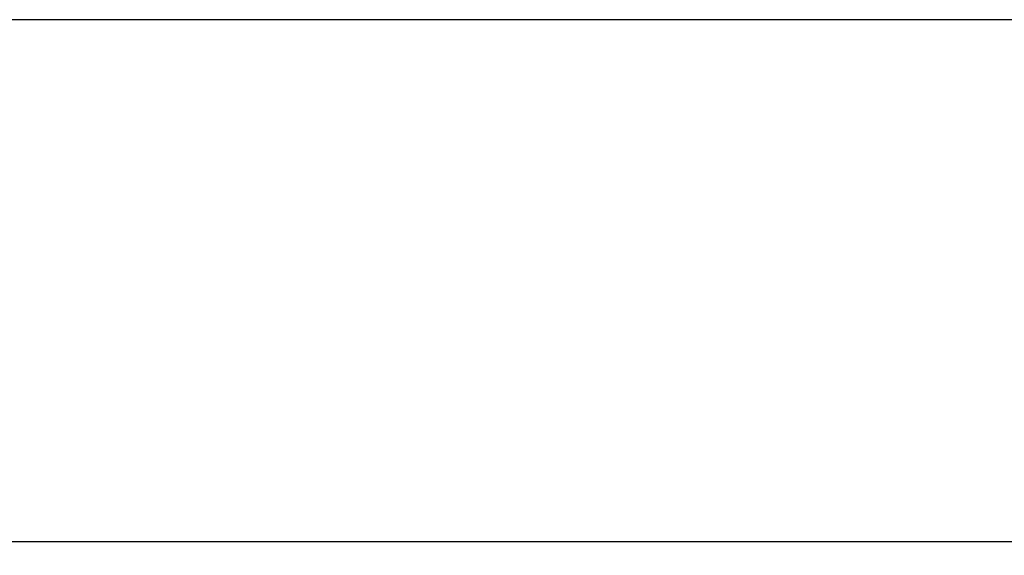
# Model space of a CAD drawing. Header units: millimetres. Extents: x -24 to 384, y -54 to 92.
# Tile 51 of 75: x 163 to 176, y 85 to 92. Entities that reach past the tile are written whole.
import ezdxf

# ---------------------------------------------------------------- set-up
doc = ezdxf.new("R2010")
doc.units = ezdxf.units.MM
doc.styles.add('GULIM', font='Gulim.ttf')
doc.dimstyles.new('GULIM-100', dxfattribs={"dimtxt": 0.2, "dimasz": 0.1, "dimexe": 0.3, "dimexo": 0, "dimgap": 0.025, "dimtad": 1, "dimdec": 1, "dimlfac": 100, "dimzin": 12, "dimdsep": 46, "dimtxsty": 'GULIM', "dimblk": 'OPEN30', "dimcen": 0, "dimclrd": 152, "dimclre": 152, "dimclrt": 152, "dimaunit": 1, "dimadec": 0, "dimazin": 0, "dimtfac": 1.875, "dimtdec": 1, "dimtmove": 2, "dimatfit": 3, "dimldrblk": 'OPEN30', "dimfxl": 0, "dimtolj": 1, "dimtzin": 12, "dimlwd": -1, "dimarcsym": 0})

# ---------------------------------------------------------------- blocks, each defined once
blk = doc.blocks.new('_Open30')
at = {"color": 0, "linetype": 'ByBlock', "lineweight": -2}
for p, q in [((-1, 0.27), (0, 0)), ((0, 0), (-1, -0.27)), ((0, 0), (-1, 0))]:
    blk.add_line(p, q, dxfattribs=at)
blk = doc.blocks.new('*D221')
at = {"color": 152, "lineweight": -2, "transparency": 16777216}
for p, q in [((137.312, 83.682), (137.312, 85.128)), ((181.512, 83.682), (181.512, 85.128))]:
    blk.add_line(p, q, dxfattribs=at)
at = {"color": 152, "transparency": 16777216}
blk.add_line((137.412, 84.828), (181.412, 84.828), dxfattribs=at)
at = {"layer": 'Defpoints', "color": 0, "transparency": 16777216}
for p in [(181.512, 84.828), (137.312, 83.682), (181.512, 83.682)]:
    blk.add_point(p, dxfattribs=at)
at = {"color": 152, "transparency": 16777216, "xscale": 0.1, "yscale": 0.1, "zscale": 0.1, "rotation": 180}
blk.add_blockref('_Open30', (137.312, 84.828), dxfattribs=at)
at = {"color": 152, "transparency": 16777216, "xscale": 0.1, "yscale": 0.1, "zscale": 0.1}
blk.add_blockref('_Open30', (181.512, 84.828), dxfattribs=at)
at = {"color": 152, "transparency": 16777216, "insert": (159.412, 84.955), "char_height": 0.2, "attachment_point": 5, "style": 'GULIM'}
blk.add_mtext('\\A1;4420', dxfattribs=at)

msp = doc.modelspace()

# ---------------------------------------------------------------- linework, layer by layer
msp.add_lwpolyline([(130, 50), (189.4, 50), (189.4, 92), (130, 92)], close=True)

# ---------------------------------------------------------------- dimensions: what is measured, and where the dimension line sits
dim = msp.add_linear_dim(base=(181.5122, 84.8277), p1=(137.3122, 83.6816), p2=(181.5122, 83.6816), dimstyle='GULIM-100')
dim.commit()
dim.dimension.update_dxf_attribs({"geometry": '*D221', "text_midpoint": (159.4122, 84.9554)})

doc.saveas('drawing.dxf')
